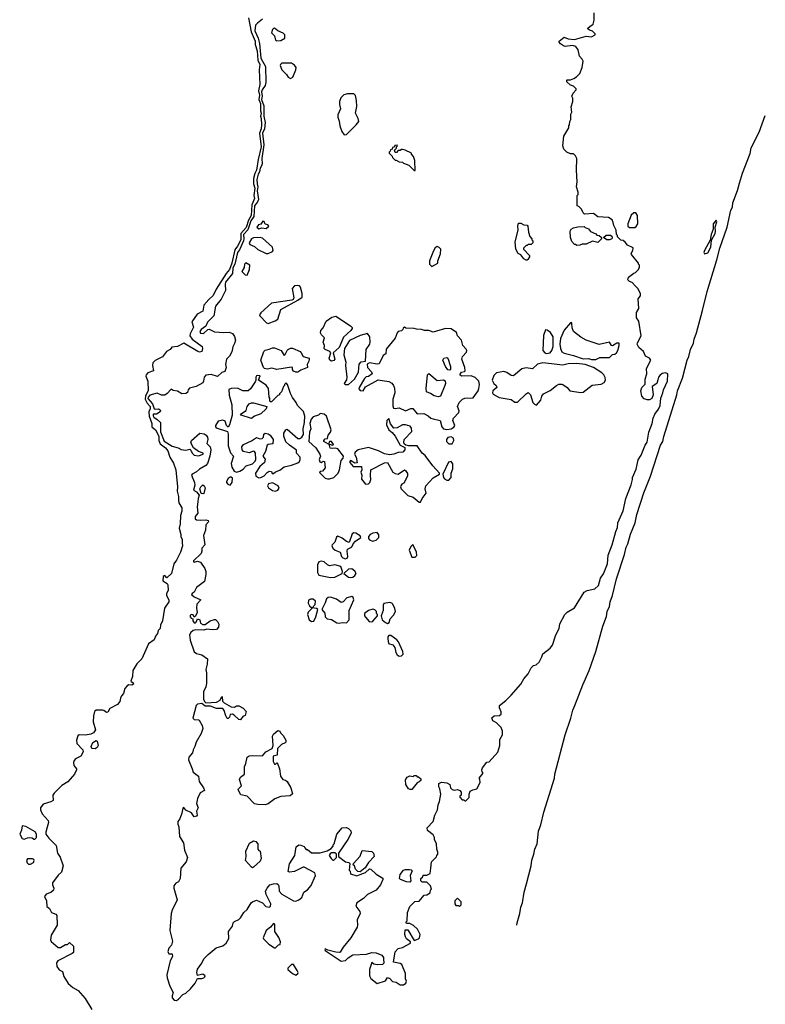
# Model space of a CAD drawing. Extents: x 2293830 to 2387798, y 66850 to 233222.
# Tile 2 of 192: x 2326262 to 2333320, y 88515 to 97839. Entities that reach past the tile are written whole.
import ezdxf

# ---------------------------------------------------------------- set-up
doc = ezdxf.new("R2010")
doc.units = 0

msp = doc.modelspace()

# ---------------------------------------------------------------- linework, layer by layer
at = {"layer": '0CON05XD'}
for points in [[(2328428.1, 97858.1), (2328452.9, 97722.9), (2328490, 97635), (2328490.5, 97605), (2328508.7, 97545), (2328517.5, 97457.5), (2328536.1, 97415), (2328529.1, 97365), (2328535.8, 97225), (2328523.4, 97166.6), (2328532.4, 97125), (2328524.7, 97085), (2328540.5, 97045), (2328542.9, 96975), (2328546.7, 96955), (2328541.2, 96925), (2328549, 96905), (2328552.4, 96845), (2328547.5, 96805), (2328532.7, 96765), (2328548, 96635), (2328518.2, 96515), (2328503.1, 96415), (2328487.5, 96382.5), (2328476.7, 96335), (2328474.6, 96284.6), (2328487.8, 96245), (2328477.6, 96175), (2328483.5, 96145), (2328460, 96085), (2328452.4, 95985), (2328428.5, 95941.5), (2328405, 95870.9), (2328356.5, 95815), (2328355.2, 95755), (2328325, 95692.9), (2328300.1, 95659.9), (2328270.5, 95535), (2328247.1, 95472.9), (2328217.5, 95435), (2328122.3, 95287.7), (2328095, 95225.8), (2328051.7, 95188.3), (2328004.5, 95135.5), (2327995, 95080), (2327940.9, 95049.1), (2327892.8, 94977.2), (2327906.7, 94926.7), (2327874.7, 94865), (2327874, 94845), (2327895, 94814.5), (2327989.5, 94745), (2327993.9, 94723.9), (2327985, 94695.6), (2327965, 94691.1), (2327947.9, 94697.9), (2327815, 94776.4), (2327755, 94743.8), (2327702.1, 94737.9), (2327685, 94716), (2327652.6, 94697.4), (2327615, 94645.4), (2327545, 94610.4), (2327521.8, 94588.2), (2327518.6, 94565), (2327530, 94515), (2327475.6, 94494.4), (2327458, 94475), (2327456.7, 94463.3), (2327475.6, 94415), (2327477.2, 94325), (2327452.9, 94277.1), (2327449.1, 94245), (2327467.9, 94207.9), (2327496.5, 94175), (2327496.3, 94155), (2327484.2, 94125.8), (2327488.1, 94085), (2327512.4, 94015), (2327513.5, 93985), (2327546.7, 93955), (2327579.8, 93895), (2327579.3, 93855), (2327592.4, 93822.4), (2327641.1, 93785), (2327665.5, 93755), (2327682.1, 93695), (2327718.7, 93638.7), (2327740, 93575), (2327754.4, 93415), (2327752.2, 93375), (2327764.2, 93325), (2327766.2, 93285), (2327770, 93265), (2327798, 93215), (2327796, 93185), (2327783.1, 93145), (2327780.4, 93065), (2327772.9, 93025), (2327788.2, 92965), (2327786.5, 92945), (2327801.4, 92915), (2327798.9, 92885), (2327804.4, 92855), (2327783.6, 92795), (2327747.9, 92722.1), (2327720, 92685), (2327700, 92595), (2327655, 92553.3), (2327635.3, 92575.3), (2327621.5, 92565), (2327616.7, 92525), (2327658.3, 92498.3), (2327666, 92486), (2327668.8, 92435), (2327651.2, 92405), (2327651.2, 92385), (2327672.5, 92345), (2327673, 92327), (2327633.5, 92265), (2327613.7, 92146.3), (2327594.5, 92105), (2327592.5, 92075), (2327573.1, 92055), (2327565.6, 92025), (2327547.8, 92002.2), (2327533.9, 91965), (2327482.2, 91927.8), (2327418.2, 91785), (2327372.3, 91737.7), (2327331.6, 91675), (2327331.2, 91618.8), (2327314.4, 91575), (2327335, 91560), (2327338, 91545), (2327325, 91535.8), (2327295, 91540.7), (2327279.5, 91530.5), (2327257.9, 91505), (2327245, 91457.5), (2327225.6, 91435), (2327217.8, 91415), (2327208.6, 91381.4), (2327187.7, 91352.3), (2327115, 91316), (2327095, 91282.5), (2327085, 91277.5), (2327058.3, 91298.3), (2327045, 91300.8), (2326985, 91299.5), (2326971.1, 91288.9), (2326961.5, 91245), (2326959.1, 91189.1), (2326980, 91115), (2326960, 91085), (2326935, 91073.3), (2326885, 91064), (2326825, 91065.8), (2326813.6, 91056.4), (2326800, 91015), (2326804.4, 90985), (2326860, 90925), (2326863.3, 90905), (2326841.2, 90865), (2326790.4, 90839.6), (2326776.8, 90823.2), (2326772.3, 90805), (2326776, 90776), (2326799.2, 90745), (2326800, 90735), (2326781.4, 90695), (2326718.5, 90621.5), (2326662, 90588), (2326587.8, 90515), (2326576.9, 90495), (2326578.8, 90445), (2326557.6, 90432.4), (2326485, 90410), (2326459.7, 90375), (2326460, 90355), (2326475, 90319.2), (2326532.5, 90255), (2326534.2, 90235), (2326522, 90192), (2326508.9, 90145), (2326510.6, 90125), (2326537.3, 90087.3), (2326608.3, 90018.3), (2326620, 89945), (2326645, 89907.5), (2326673.3, 89825), (2326656.7, 89765), (2326625, 89736.7), (2326573.3, 89665), (2326572.5, 89645), (2326586.2, 89615), (2326582, 89595), (2326555.9, 89574.1), (2326512.2, 89557.8), (2326496.2, 89535), (2326515.2, 89495), (2326520.4, 89440.4), (2326545, 89421.5), (2326563.5, 89383.5), (2326605, 89369.6), (2326613.8, 89355), (2326616.4, 89263.6), (2326559.6, 89170.4), (2326552.5, 89125), (2326560, 89110), (2326625, 89052.5), (2326647, 89053), (2326695, 89080), (2326715, 89080), (2326735, 89100), (2326770, 89065), (2326772.5, 89055), (2326770, 89005), (2326760, 88995), (2326622.3, 88927.7), (2326612.1, 88907.9), (2326615, 88874), (2326635, 88841.5), (2326668.6, 88825), (2326679, 88779), (2326720.3, 88710.3), (2326764.1, 88674.1), (2326815.6, 88645), (2326880.6, 88570.6), (2326946, 88465)], [(2328560.8, 97845), (2328512.6, 97807.4), (2328493.1, 97786.9), (2328488.2, 97735), (2328518.9, 97665), (2328530.9, 97615), (2328544.9, 97475), (2328587.5, 97395), (2328592.4, 97245), (2328586.8, 97215), (2328555.9, 97174.1), (2328551.2, 97155), (2328557.2, 97115), (2328551.4, 97085), (2328574.6, 97025), (2328574.4, 96925), (2328584.5, 96865), (2328578.6, 96805), (2328560.9, 96765), (2328573.8, 96653.8), (2328555.8, 96525), (2328556.8, 96475), (2328552.3, 96455), (2328537.4, 96432.6), (2328532.2, 96397.8), (2328519.8, 96375), (2328508.3, 96325), (2328508.6, 96285), (2328516.1, 96255), (2328510.6, 96219.4), (2328522.9, 96137.1), (2328514.8, 96115.2), (2328486.1, 96075), (2328479.6, 95975), (2328448.9, 95935), (2328420.7, 95849.3), (2328379.7, 95805), (2328385.1, 95765.1), (2328381.4, 95745), (2328341.5, 95658.5), (2328324.9, 95635.1), (2328298.1, 95525), (2328279.8, 95490.2), (2328275.8, 95434.2), (2328210, 95355), (2328205.6, 95335), (2328209.5, 95275), (2328168.6, 95191.4), (2328115, 95127.5), (2328100, 95035), (2328041.4, 94975), (2328024.4, 94935.6), (2327980, 94905), (2327967.5, 94885), (2327975, 94870.8), (2328002.7, 94867.3), (2328043.6, 94906.4), (2328055, 94907.5), (2328105, 94883.8), (2328195, 94877.5), (2328245, 94880), (2328275, 94867.5), (2328295, 94840), (2328304.4, 94805), (2328295, 94771.2), (2328278.6, 94741.4), (2328270, 94695), (2328247.8, 94652.2), (2328219.8, 94625), (2328211.4, 94575), (2328217.4, 94545), (2328203.4, 94506.6), (2328175, 94497.7), (2328135, 94460), (2328075, 94478.8), (2328025, 94474.2), (2328008.1, 94455), (2328003.1, 94415), (2327995, 94400.6), (2327933.6, 94366.4), (2327869.8, 94350.2), (2327855.6, 94335), (2327850, 94310), (2327835, 94299.2), (2327797.3, 94297.3), (2327755, 94320.8), (2327715, 94328.6), (2327695, 94339.2), (2327659.6, 94300.4), (2327635, 94284.7), (2327605, 94284.1), (2327565, 94300.9), (2327495, 94283), (2327476.9, 94265), (2327475, 94251.5), (2327520.3, 94200.3), (2327535, 94154.5), (2327545, 94149.6), (2327575, 94154.2), (2327591.2, 94145), (2327596, 94135), (2327592, 94125), (2327555.8, 94105), (2327525, 94102), (2327525, 94086.2), (2327532.9, 94075), (2327562.9, 94052.9), (2327594.8, 94025), (2327594.2, 93935), (2327628.4, 93848.4), (2327705, 93798.9), (2327763.8, 93785), (2327789.1, 93769.1), (2327835, 93761.2), (2327871.7, 93771.7), (2327882.5, 93762.5), (2327893.3, 93735), (2327914.5, 93714.5), (2327955, 93710), (2327997.5, 93725), (2328000, 93735), (2327955, 93750), (2327907.5, 93785), (2327882.5, 93832.5), (2327890, 93855), (2327965.8, 93924.2), (2328008.3, 93918.3), (2328028, 93905), (2328040.8, 93885), (2328042.5, 93865), (2328033.3, 93825), (2328065, 93792.5), (2328070, 93765), (2328061.2, 93705), (2328040, 93635), (2328024.3, 93615.7), (2327965, 93584), (2327935, 93557.5), (2327895, 93535.8), (2327890, 93525), (2327918.1, 93455), (2327918.8, 93431.2), (2327906.2, 93385), (2327936.8, 93366.8), (2327960, 93335), (2327950, 93305), (2327948.3, 93271.7), (2327940.8, 93225), (2327947, 93167), (2327924.4, 93135), (2327922.2, 93112.2), (2327935, 93104.2), (2327975, 93100), (2328025, 93103.3), (2328045, 93097.5), (2328050, 93085), (2328024.5, 93055.5), (2328019.5, 93005), (2328002.5, 92955), (2328015.8, 92865), (2327987.8, 92835), (2327987.5, 92805), (2327978.6, 92785), (2327906, 92715), (2327906.4, 92706.4), (2327913.2, 92703.2), (2327945, 92712.5), (2327972.7, 92702.7), (2328015, 92643.3), (2328023.6, 92613.6), (2328025.5, 92585), (2328012, 92518), (2327935, 92460.7), (2327915, 92417.1), (2327894.4, 92405.6), (2327890, 92395), (2327913, 92373), (2327977.5, 92345), (2327939.6, 92305), (2327935.8, 92265), (2327940.8, 92225), (2327925, 92190), (2327915, 92180), (2327902.7, 92202.7), (2327885.5, 92205.5), (2327875, 92197.5), (2327874.7, 92185), (2327885, 92170), (2327900, 92165), (2327900, 92145), (2327915, 92128.8), (2327925, 92126.2), (2327933.8, 92135), (2327945, 92164), (2327968.5, 92155), (2327974.6, 92124.6), (2327995, 92110.6), (2328018.5, 92111.5), (2328063.8, 92145), (2328105, 92160), (2328115, 92158.8), (2328135, 92141.2), (2328148, 92115), (2328143.3, 92085), (2328125, 92063.3), (2328085, 92060), (2328035, 92066.7), (2328005, 92058.8), (2327925, 92060), (2327905, 92053.8), (2327883, 92037), (2327868.9, 92015), (2327875, 91962.5), (2327913.9, 91853.9), (2327936.1, 91836.1), (2327987.5, 91825), (2328040, 91785), (2328036.7, 91735), (2328023.3, 91685), (2328030, 91655), (2328031.7, 91551.7), (2328025, 91522.5), (2328002.5, 91475), (2328003.3, 91405), (2328011.2, 91381.2), (2328025, 91370), (2328123.9, 91376.1), (2328160, 91395), (2328175, 91430), (2328180, 91425), (2328182.5, 91385), (2328198.3, 91368.3), (2328265, 91333.3), (2328295, 91330), (2328315, 91342.5), (2328335, 91340), (2328378.3, 91318.3), (2328407, 91287), (2328395, 91250), (2328375, 91240), (2328351.7, 91208.3), (2328335, 91212.5), (2328293, 91253), (2328275, 91262.5), (2328255, 91260), (2328246.7, 91233.3), (2328235, 91220), (2328225, 91220), (2328213, 91247), (2328197.3, 91297.3), (2328185, 91316.7), (2328125, 91316.7), (2328068.3, 91338.3), (2328018.3, 91338.3), (2327985, 91362.5), (2327945, 91356.7), (2327933.8, 91345), (2327901.2, 91225), (2327915, 91211.1), (2327955, 91210), (2327960, 91205), (2327988.8, 91155), (2327996.2, 91125), (2327979.5, 91080.5), (2327932.3, 90997.7), (2327920, 90955), (2327903.8, 90925), (2327898.8, 90895), (2327863.3, 90855), (2327859.3, 90829.3), (2327895.5, 90745.5), (2327903.3, 90713.3), (2327953.8, 90675), (2327961.4, 90625), (2328001.2, 90565), (2328011.7, 90538.3), (2327971.7, 90518.3), (2327946.7, 90465), (2327936.2, 90415), (2327951.2, 90375), (2327934.3, 90345), (2327943.3, 90305), (2327936.2, 90295), (2327915, 90290), (2327887.9, 90327.9), (2327834.6, 90354.6), (2327815, 90377.5), (2327805, 90372.5), (2327796.9, 90325), (2327777.4, 90272.6), (2327760, 90245), (2327760.6, 90220.6), (2327768.6, 90195), (2327774, 90104), (2327811.2, 90045), (2327822, 89975), (2327850, 89905), (2327838, 89865), (2327788.8, 89805), (2327782.5, 89705), (2327766.7, 89673.3), (2327739.7, 89660.3), (2327721.9, 89635), (2327721.9, 89615), (2327753.3, 89505), (2327704.1, 89405.9), (2327696.7, 89375), (2327684, 89215), (2327708.3, 89111.7), (2327699.2, 89075), (2327675, 89046), (2327664, 89015), (2327675, 88993.3), (2327705, 88993.3), (2327707.8, 88967.8), (2327685.6, 88925), (2327654.4, 88795), (2327656.7, 88765), (2327682.9, 88685), (2327714, 88625), (2327704.6, 88595.4), (2327705.5, 88575), (2327725, 88554.3), (2327745, 88552)], [(2331660, 97775), (2331691.7, 97798.3), (2331700, 97835), (2331700, 97905)], [(2327745, 88552), (2327765.7, 88564.3), (2327805, 88606.7), (2327835, 88620), (2327877.7, 88662.3), (2327924.1, 88715.9), (2327945, 88760), (2327985, 88758.8), (2328005, 88764), (2328015, 88773.3), (2328017.5, 88785), (2327995, 88800.6), (2327946.4, 88786.4), (2327938.5, 88815), (2327944.2, 88845.8), (2327986.6, 88903.4), (2328004.3, 88945), (2328045, 88987.5), (2328122.1, 89047.9), (2328185, 89069.2), (2328216.2, 89095), (2328241.7, 89138.3), (2328240, 89205), (2328277, 89253), (2328282.5, 89285), (2328295, 89297.5), (2328335, 89317.5), (2328352.5, 89335), (2328382.5, 89385), (2328415, 89412.5), (2328453.3, 89475), (2328465, 89486), (2328505, 89500), (2328560, 89475), (2328591.7, 89441.7), (2328626.2, 89433.8), (2328636, 89444), (2328638.8, 89465), (2328593.8, 89555), (2328590, 89585), (2328603.3, 89615), (2328630, 89645), (2328665, 89656.7), (2328695, 89657.5), (2328709.3, 89649.3), (2328716.7, 89635), (2328717.5, 89585), (2328745, 89556.7), (2328855, 89494.2), (2328875, 89492), (2328905, 89503.3), (2328932.5, 89525), (2328952.5, 89575), (2328985, 89597.5), (2329020.7, 89639.3), (2329062.5, 89735), (2329055, 89760), (2328955, 89812.5), (2328945, 89812.5), (2328865, 89772.5), (2328815, 89767.5), (2328803.8, 89773.8), (2328816.2, 89845), (2328867.5, 89925), (2328880, 90005), (2328905, 90023.3), (2328925, 90022.5), (2328955, 90010), (2328960, 89995), (2328975, 89980), (2328985, 89980), (2329025, 89947.5), (2329105, 89950), (2329171.7, 89968.3), (2329209.3, 89990.7), (2329228.3, 90011.7), (2329230, 90025), (2329240, 90035), (2329263.3, 90125), (2329316.1, 90186.1), (2329355, 90187.5), (2329375, 90180), (2329397, 90157), (2329400, 90135), (2329367.5, 90075), (2329280, 89945), (2329280, 89915), (2329345, 89862.5), (2329377, 89857), (2329388.3, 89848.3), (2329380, 89785), (2329390, 89775), (2329395, 89750), (2329455, 89730), (2329485, 89742.5), (2329535, 89762.5), (2329573, 89797), (2329585, 89793.3), (2329637.7, 89747.7), (2329698.3, 89708.3), (2329700, 89695), (2329678, 89645), (2329636.7, 89595), (2329554.2, 89555.8), (2329516.2, 89515), (2329454.3, 89475), (2329444.2, 89444.2), (2329480.8, 89395), (2329485.6, 89375), (2329456, 89315), (2329461.4, 89265), (2329455.6, 89245), (2329396.7, 89145), (2329323.9, 89056.1), (2329295, 89008), (2329285, 89003.8), (2329255, 89008), (2329177.5, 89027.5), (2329155, 89040), (2329150, 89035), (2329152.5, 89025), (2329305, 88922.5), (2329345, 88930), (2329370, 88955), (2329415, 88982), (2329545, 88990), (2329595, 89006.7), (2329635, 89003.3), (2329690.7, 88980.7), (2329707, 88957), (2329707.5, 88945), (2329710, 88905), (2329695, 88890), (2329645, 88887.5), (2329613.6, 88893.6), (2329595, 88910), (2329574.1, 88844.1), (2329573.3, 88785), (2329585, 88757.5), (2329645, 88712.5), (2329725, 88737.5), (2329745, 88767.5), (2329765, 88757.5), (2329791.7, 88731.7), (2329825, 88723.3), (2329865, 88700), (2329895, 88700), (2329917.5, 88715), (2329922.5, 88735), (2329913, 88757), (2329913.3, 88805), (2329880.7, 88890.7), (2329865, 88902.5), (2329800, 88915), (2329817, 89013), (2329845, 89042.5), (2329885, 89052.5), (2329960, 89095), (2329960, 89105), (2329923.6, 89133.6), (2329913, 89153), (2329907.5, 89175), (2329911.7, 89218.3), (2329935, 89220), (2329995, 89120), (2330037, 89133), (2330047, 89143), (2330052.5, 89175), (2330026.4, 89226.4), (2329989.3, 89259.3), (2329955, 89280), (2329925, 89280), (2329920, 89285), (2329920, 89295), (2329930, 89305), (2329932.5, 89385), (2329955, 89440), (2330001.7, 89488.3), (2330045, 89490), (2330091.7, 89548.3), (2330115, 89550), (2330148.3, 89571.7), (2330150, 89595), (2330160, 89605), (2330150, 89635), (2330115, 89670), (2330071.7, 89671.7), (2330060, 89685), (2330060, 89705), (2330078.3, 89721.7), (2330081.7, 89738.3), (2330115, 89737.5), (2330146.4, 89753.6), (2330152.5, 89805), (2330160, 89865), (2330208.3, 89911.7), (2330210, 89925), (2330220, 89935), (2330220, 89955), (2330210, 89985), (2330207.5, 90035), (2330187.5, 90075), (2330187.5, 90095), (2330175, 90120), (2330121.7, 90161.7), (2330120, 90185), (2330176.7, 90245), (2330193.3, 90305), (2330216.7, 90355), (2330222.5, 90405), (2330236.2, 90435), (2330247.5, 90505), (2330240, 90555), (2330230, 90575), (2330230, 90605), (2330255, 90617.5), (2330305, 90612.5), (2330332.5, 90595), (2330338.8, 90565), (2330355, 90548.8), (2330375, 90543.3), (2330405, 90547.5), (2330428.3, 90538.3), (2330440, 90525), (2330440, 90495), (2330430, 90485), (2330430, 90475), (2330451.7, 90451.7), (2330465, 90450), (2330475, 90440), (2330485, 90440), (2330517, 90473), (2330517.5, 90505), (2330527, 90533), (2330553, 90547), (2330590, 90555), (2330622.5, 90615), (2330617, 90647), (2330610, 90655), (2330650, 90705), (2330640, 90715), (2330637.5, 90735), (2330643.3, 90755), (2330683.6, 90806.4), (2330705, 90810), (2330787, 90903), (2330807.5, 90965), (2330808.3, 91021.7), (2330832.5, 91065), (2330831.7, 91101.7), (2330820, 91135), (2330775, 91180), (2330740.7, 91200.7), (2330733, 91227), (2330755, 91247.5), (2330805, 91250), (2330818.3, 91261.7), (2330820, 91285), (2330803, 91323), (2330802.5, 91345), (2330865, 91392.5), (2330915, 91442.5), (2331005, 91547.5), (2331035, 91597.5), (2331076.1, 91643.9), (2331105, 91702.5), (2331125, 91722.5), (2331150.7, 91729.3), (2331180, 91755), (2331205.8, 91804.2), (2331213.8, 91835), (2331283.9, 91886.1), (2331306.7, 91915), (2331337.5, 92015), (2331367.5, 92075), (2331373.6, 92116.4), (2331422.5, 92205), (2331445, 92227.5), (2331515, 92270), (2331605, 92416.7), (2331635, 92432.5), (2331705, 92448), (2331739.7, 92480.3), (2331760.5, 92549.5), (2331789.1, 92590.9), (2331827.5, 92685), (2331831.7, 92768.3), (2331869.4, 92865), (2331905, 92992.5), (2331920.6, 93029.4), (2331924.4, 93075), (2331973.4, 93186.6), (2332000, 93305), (2332049.2, 93435), (2332063.8, 93485), (2332063.8, 93505), (2332096.7, 93583.3), (2332117.9, 93672.1), (2332145, 93716.7), (2332181.7, 93808.3), (2332202.1, 93837.9), (2332216.5, 93933.5), (2332249.1, 94015), (2332258.5, 94065), (2332275, 94104.2), (2332309.6, 94150.4), (2332325.9, 94184.1), (2332332, 94255), (2332351.3, 94305), (2332355.5, 94335), (2332393.5, 94415), (2332396.2, 94485), (2332375.9, 94495.9), (2332345, 94488), (2332320.3, 94469.7), (2332309.2, 94455), (2332302.5, 94427.5), (2332292.5, 94395), (2332250, 94365), (2332258, 94285), (2332245, 94253.3), (2332225, 94240), (2332200.7, 94240.7), (2332175, 94250), (2332150, 94275), (2332142.5, 94325), (2332152.5, 94355), (2332181.7, 94388.3), (2332182, 94435), (2332198.6, 94485), (2332194, 94535), (2332237.8, 94615), (2332225, 94634.2), (2332185, 94653.3), (2332166.5, 94696.5), (2332121.9, 94735), (2332107.1, 94765), (2332109.7, 94780.3), (2332146, 94845), (2332122.5, 94985), (2332100, 95015), (2332100, 95065), (2332122.5, 95105), (2332117.5, 95195), (2332137.5, 95225), (2332140, 95245), (2332113, 95293), (2332089.3, 95319.3), (2332059.3, 95349.3), (2332035, 95360), (2332020, 95375), (2332025, 95400), (2332075, 95440), (2332090, 95445), (2332120, 95475), (2332130, 95495), (2332130, 95515), (2332120, 95525), (2332120, 95535), (2332052.5, 95615), (2332050, 95625), (2332067, 95653), (2332068.3, 95678.3), (2332015, 95702.5), (2331993.9, 95733.9), (2331975, 95746.7), (2331951.2, 95751.2), (2331921.7, 95781.7), (2331920, 95795), (2331910, 95805), (2331907.5, 95845), (2331885, 95890), (2331879.3, 95919.3), (2331870, 95945), (2331835, 95966.7), (2331735, 95973.3), (2331695, 96002.5), (2331608.3, 95998.3), (2331595, 96010), (2331580, 96045), (2331555, 96070), (2331540, 96075), (2331540, 96175), (2331550, 96185), (2331550, 96205), (2331532.5, 96255), (2331540, 96305), (2331532.5, 96415), (2331537.5, 96525), (2331525, 96550), (2331505, 96570), (2331475, 96570), (2331440, 96585), (2331413, 96613), (2331402.5, 96645), (2331413, 96737), (2331460, 96815), (2331460, 96835), (2331467, 96843), (2331470, 96875), (2331480, 96895), (2331480, 96945), (2331487.5, 96965), (2331482.5, 97015), (2331497.5, 97065), (2331497.5, 97095), (2331490, 97115), (2331500, 97145), (2331530, 97175), (2331530, 97185), (2331505, 97210), (2331475, 97220), (2331441.7, 97251.7), (2331440, 97265), (2331445, 97270), (2331475, 97270), (2331507, 97283), (2331533, 97297), (2331565, 97330), (2331587.5, 97385), (2331597.5, 97445), (2331587.5, 97465), (2331560, 97495), (2331547.5, 97555), (2331526.4, 97586.4), (2331495, 97596.2), (2331425, 97586.7), (2331410.7, 97590.7), (2331380.7, 97610.7), (2331370, 97625), (2331370, 97635), (2331415, 97673.3), (2331455, 97657.8), (2331515, 97650.6), (2331625, 97683.3), (2331675, 97677.5), (2331710, 97695), (2331710, 97705), (2331685, 97730), (2331655, 97740), (2331641.7, 97751.7), (2331641.7, 97758.3), (2331660, 97775)], [(2328695, 97637.5), (2328735, 97643.3), (2328772.5, 97665), (2328772.5, 97695), (2328755, 97712.5), (2328705, 97732.5), (2328675, 97760), (2328665, 97756.7), (2328654.2, 97745), (2328646.2, 97715), (2328673.8, 97685), (2328683.9, 97643.9), (2328695, 97637.5)], [(2328825, 97282.5), (2328847.5, 97295), (2328877.5, 97365), (2328880, 97385), (2328865, 97407.5), (2328835, 97427.5), (2328745, 97426.7), (2328730, 97415), (2328727.5, 97405), (2328742.5, 97365), (2328789.3, 97319.3), (2328803.6, 97293.6), (2328825, 97282.5)], [(2329335, 96750), (2329355, 96752.5), (2329447.7, 96842.3), (2329472.5, 96875), (2329466.7, 96905), (2329442, 96955), (2329453.2, 97016.8), (2329448.9, 97075), (2329442.1, 97122.1), (2329425, 97137.5), (2329365, 97135.7), (2329331.7, 97128.3), (2329300.9, 97099.1), (2329289.4, 97065), (2329289.4, 97035), (2329298.9, 96995), (2329275, 96936.7), (2329274.4, 96915), (2329287.3, 96877.3), (2329293.1, 96833.1), (2329311.9, 96781.9), (2329335, 96750)], [(2330967.2, 89264.1), (2330970, 89285), (2330996.3, 89374.8), (2331005.6, 89435), (2331022.5, 89474.8), (2331037.5, 89575), (2331060, 89655), (2331103.3, 89825), (2331109.8, 89880.2), (2331129.1, 89935), (2331138.2, 89985), (2331160.4, 90035), (2331172.1, 90155), (2331195.4, 90215), (2331222.9, 90335), (2331325, 90656.7), (2331327.9, 90695), (2331425.6, 91065), (2331480, 91225), (2331498.5, 91301.5), (2331518.6, 91345), (2331591.4, 91538.6), (2331653.3, 91675), (2331715.6, 91855), (2331782.8, 92097.2), (2331815.7, 92185.7), (2331822.9, 92235), (2331845, 92283.3), (2331851.1, 92325), (2331874.2, 92385), (2331911.4, 92545), (2331988.6, 92775), (2332002.9, 92845), (2332017.5, 92875), (2332045, 92966.7), (2332088.5, 93075), (2332105.5, 93154.5), (2332171.7, 93358.3), (2332234, 93515), (2332329.2, 93810.8), (2332348.9, 93845), (2332358.6, 93891.4), (2332482.9, 94285), (2332490, 94325), (2332536.4, 94443.6), (2332579.4, 94615), (2332595, 94648.8), (2332612.9, 94715), (2332639.4, 94775), (2332645.5, 94814.5), (2332668.1, 94875), (2332727.1, 95085), (2332770, 95265), (2332862.7, 95565), (2332889.6, 95675), (2332958.2, 95875), (2332994.2, 96035.8), (2333009.1, 96065), (2333013.2, 96105), (2333057, 96223), (2333075, 96292.5), (2333104.1, 96385), (2333176.7, 96573.3), (2333187.9, 96625), (2333261.4, 96775), (2333320.1, 96930.7)], [(2330005, 96410), (2330002.5, 96505), (2329990, 96545), (2329970, 96565), (2329970, 96575), (2329910, 96605), (2329885, 96610), (2329875, 96610), (2329865, 96600), (2329845, 96600), (2329828.3, 96581.7), (2329815, 96580), (2329810, 96605), (2329828.3, 96621.7), (2329830, 96635), (2329840, 96645), (2329835, 96650), (2329811.7, 96648.3), (2329808.3, 96631.7), (2329791.7, 96628.3), (2329788.3, 96611.7), (2329771.7, 96608.3), (2329770, 96595), (2329760, 96585), (2329760, 96575), (2329788.3, 96548.3), (2329790, 96535), (2329815, 96510), (2329825, 96510), (2329855, 96492.5), (2329885, 96490), (2329895, 96480), (2329945, 96460), (2329995, 96410), (2330005, 96410)], [(2332085, 95870), (2332099.3, 95880.7), (2332112.5, 95905), (2332110, 95985), (2332095, 96010), (2332075, 96010), (2332051.7, 95988.3), (2332020, 95905), (2332020, 95885), (2332035, 95870), (2332085, 95870)], [(2328525, 95857.5), (2328555, 95867.5), (2328595, 95862.5), (2328620, 95885), (2328610, 95895), (2328585, 95902.5), (2328575, 95929.2), (2328565, 95930), (2328546.2, 95903.8), (2328522.5, 95895), (2328507.5, 95875), (2328525, 95857.5)], [(2331055, 95561.2), (2331035, 95573.3), (2331005, 95612.5), (2330980, 95625), (2330957.5, 95665), (2330951.2, 95735), (2330982, 95845), (2330978.8, 95885), (2330985, 95912.5), (2331005, 95912.5), (2331035, 95897.5), (2331065, 95892.5), (2331072.5, 95885), (2331078.3, 95828.3), (2331090, 95785), (2331110, 95765), (2331110, 95755), (2331120, 95745), (2331120, 95725), (2331105, 95710), (2331075, 95710), (2331065, 95700), (2331055, 95700), (2331030, 95675), (2331030, 95665), (2331087, 95607), (2331087.5, 95595), (2331073, 95567), (2331065, 95562.5), (2331055, 95561.2)], [(2331535, 95700), (2331525, 95710), (2331515, 95710), (2331488.3, 95738.3), (2331477.5, 95775), (2331472.5, 95835), (2331483.3, 95856.7), (2331503, 95867), (2331545, 95877.5), (2331605, 95880), (2331615, 95870), (2331645, 95860), (2331665, 95832.5), (2331715, 95810), (2331725, 95800), (2331747, 95797), (2331770, 95775), (2331770, 95765), (2331735, 95730), (2331685, 95742.5), (2331625, 95713.8), (2331587, 95713), (2331565, 95703.3), (2331535, 95700)], [(2332745, 95622.5), (2332775, 95630), (2332805, 95683.8), (2332810, 95750), (2332844, 95815), (2332848.5, 95835), (2332847.1, 95875), (2332861.2, 95925), (2332855, 95940), (2332826.7, 95905), (2332826.7, 95855), (2332806.2, 95805), (2332799.3, 95750.7), (2332743.8, 95655), (2332737.5, 95635), (2332745, 95622.5)], [(2328594.1, 95624.1), (2328615, 95624.2), (2328653.8, 95645), (2328660, 95655), (2328654.4, 95684.4), (2328624.5, 95714.5), (2328560, 95770), (2328538.1, 95778.1), (2328475, 95773.8), (2328455.3, 95764.7), (2328434.2, 95725), (2328440.4, 95710.4), (2328485, 95690), (2328515, 95662), (2328594.1, 95624.1)], [(2331845, 95753.3), (2331820, 95755), (2331790, 95775), (2331815, 95800), (2331855, 95800), (2331868.3, 95788.3), (2331870, 95775), (2331866.4, 95763.6), (2331845, 95753.3)], [(2330165, 95502.5), (2330220, 95535), (2330220, 95555), (2330247, 95623), (2330247.5, 95665), (2330233, 95683), (2330215, 95692.5), (2330195, 95677.5), (2330179.3, 95650.7), (2330140, 95555), (2330140, 95525), (2330165, 95502.5)], [(2328415, 95420), (2328437.5, 95475), (2328440, 95515), (2328404.2, 95535.8), (2328390, 95525), (2328387.3, 95492.7), (2328366, 95455), (2328395, 95424.2), (2328415, 95420)], [(2328615, 94963.3), (2328681.7, 94988.3), (2328705.6, 95004.4), (2328735, 95096.2), (2328895, 95182.5), (2328935, 95212.5), (2328936.2, 95245), (2328920, 95305), (2328909.3, 95319.3), (2328895, 95323.3), (2328865, 95317.5), (2328840, 95295), (2328856.7, 95205), (2328850, 95190), (2328836.7, 95183.3), (2328645, 95154), (2328545, 95063.3), (2328533.3, 95045), (2328533.8, 95033.8), (2328597, 94967), (2328615, 94963.3)], [(2329215, 94605.6), (2329197.1, 94615), (2329191.4, 94635), (2329206.2, 94685), (2329196.4, 94696.4), (2329153.8, 94715), (2329144.2, 94725), (2329147.5, 94755), (2329136, 94785), (2329146.7, 94825), (2329117.5, 94855), (2329110, 94875), (2329112.5, 94895), (2329135, 94920), (2329162.5, 94985), (2329216.4, 95023.6), (2329255, 95030), (2329395, 94940), (2329410, 94925), (2329410.8, 94915), (2329396.9, 94895), (2329327.6, 94832.4), (2329285, 94735.5), (2329230, 94685), (2329245.6, 94625), (2329235, 94611.8), (2329215, 94605.6)], [(2330305, 93957.5), (2330345, 93963.8), (2330371.2, 93978.8), (2330380, 93995), (2330363.1, 94045), (2330368.6, 94065), (2330420, 94120), (2330421.4, 94135), (2330408, 94175), (2330423.3, 94215), (2330455, 94246.7), (2330475, 94256.2), (2330555, 94257.5), (2330603.3, 94325), (2330608.8, 94345), (2330614, 94385), (2330608, 94415), (2330575, 94450), (2330535.8, 94465.8), (2330445, 94463.3), (2330430, 94475), (2330445, 94502.5), (2330473.9, 94506.1), (2330480, 94515), (2330475.7, 94545), (2330447.5, 94625), (2330455, 94650), (2330490.3, 94689.7), (2330494.2, 94705), (2330489.7, 94719.7), (2330456.2, 94755), (2330443.8, 94805), (2330408, 94845), (2330396.8, 94876.8), (2330345, 94912.2), (2330294.3, 94914.3), (2330175, 94880.4), (2330135, 94896.5), (2330095, 94896.4), (2330065, 94906.7), (2330018, 94908), (2329995, 94916.2), (2329918.3, 94918.3), (2329905, 94926.7), (2329891.7, 94918.3), (2329890, 94905), (2329875, 94893.3), (2329845, 94886.2), (2329835, 94873.8), (2329815, 94824.3), (2329732.4, 94717.6), (2329727.5, 94675), (2329702.5, 94657.5), (2329665, 94581.2), (2329645, 94577.5), (2329575, 94588.6), (2329551.7, 94578.3), (2329554.1, 94544.1), (2329592.5, 94505), (2329600, 94485), (2329565, 94460), (2329543, 94457), (2329525, 94440), (2329474.4, 94355.6), (2329473, 94343), (2329485, 94328), (2329512.5, 94325), (2329536.9, 94363.1), (2329655, 94430), (2329755, 94413.8), (2329785.6, 94395.6), (2329800.8, 94375), (2329809.3, 94349.3), (2329811.9, 94305), (2329793.1, 94245), (2329793.2, 94183.2), (2329800, 94160), (2329815, 94155.8), (2329855, 94164.3), (2329915, 94135.6), (2329965, 94155.7), (2329985, 94155.8), (2330025, 94106), (2330088.4, 94108.4), (2330128.3, 94088.3), (2330155, 94064.2), (2330175, 94060), (2330243.3, 94045), (2330259.2, 93985), (2330275, 93964), (2330305, 93957.5)], [(2331715, 94622.5), (2331755, 94640), (2331845, 94640), (2331873, 94667), (2331895, 94672.5), (2331912.5, 94685), (2331923.3, 94705), (2331936.7, 94755), (2331935.8, 94775.8), (2331915, 94775.7), (2331875, 94750), (2331863.6, 94753.6), (2331845, 94784), (2331746.1, 94763.9), (2331625, 94805.8), (2331574.2, 94834.2), (2331506.1, 94886.1), (2331491.7, 94921.7), (2331490, 94965), (2331485, 94971.2), (2331475, 94968.8), (2331415, 94900), (2331380.7, 94819.3), (2331376.4, 94766.4), (2331381.2, 94725), (2331393.8, 94695), (2331415, 94680), (2331505, 94658.8), (2331595, 94626.7), (2331645, 94630), (2331675, 94622.5), (2331715, 94622.5)], [(2329343.6, 94383.6), (2329375, 94383.8), (2329430, 94435), (2329468.3, 94501.7), (2329475, 94576.7), (2329495, 94598), (2329536.2, 94603.8), (2329541.5, 94715), (2329575.6, 94765), (2329580.5, 94785), (2329575.7, 94835.7), (2329555, 94866.2), (2329485, 94848.1), (2329385, 94799.6), (2329336.7, 94725), (2329331.9, 94665), (2329350, 94595), (2329346.9, 94565), (2329360, 94455), (2329355, 94430), (2329332.5, 94395), (2329343.6, 94383.6)], [(2331245, 94678.6), (2331285, 94684.4), (2331300, 94705), (2331310.8, 94745), (2331311.2, 94835), (2331287.7, 94877.7), (2331255, 94900), (2331238.3, 94901.7), (2331220.2, 94849.8), (2331215.7, 94705.7), (2331232, 94685), (2331245, 94678.6)], [(2328875, 94500.6), (2328855, 94510.6), (2328844.2, 94525), (2328843.3, 94545), (2328835, 94549.2), (2328695, 94526.9), (2328648.3, 94538.3), (2328605, 94530.3), (2328578.6, 94535), (2328570, 94545), (2328545.6, 94615), (2328572.2, 94697.8), (2328585, 94709.2), (2328625, 94718.1), (2328655, 94732.2), (2328675, 94730.9), (2328736.9, 94706.9), (2328765, 94660), (2328775, 94667.5), (2328798, 94712), (2328825, 94730), (2328845, 94729.5), (2328915.8, 94695.8), (2328927.3, 94685), (2328945, 94648.6), (2329002.5, 94635), (2329003.3, 94625), (2329000, 94605), (2328984.3, 94575), (2328986, 94545), (2328925, 94521.4), (2328895, 94500.8), (2328875, 94500.6)], [(2330335, 94520), (2330313.6, 94523.6), (2330293.9, 94553.9), (2330266.7, 94615), (2330276.2, 94633.8), (2330305, 94638.8), (2330315, 94632.5), (2330340, 94555), (2330340, 94525), (2330335, 94520)], [(2331155, 94190), (2331196.7, 94235), (2331206.2, 94275), (2331220, 94295), (2331285, 94326.2), (2331342.5, 94375), (2331365, 94386.7), (2331395, 94388.8), (2331405, 94383.8), (2331443.3, 94355), (2331470, 94325), (2331575, 94307.5), (2331595, 94313.3), (2331682.7, 94377.3), (2331765, 94387.5), (2331795, 94402.5), (2331806.7, 94425), (2331805, 94450), (2331792.5, 94475), (2331772.5, 94495), (2331695, 94546.7), (2331615, 94573.8), (2331535, 94584.2), (2331455, 94578.6), (2331405, 94568), (2331215, 94588.6), (2331165, 94575.8), (2331115, 94533.3), (2331055, 94541.2), (2331016.1, 94533.9), (2330935, 94466.2), (2330915, 94470), (2330875, 94499.4), (2330845, 94508.9), (2330775, 94496.2), (2330749.5, 94470.5), (2330733.8, 94425), (2330750, 94395), (2330772.5, 94375), (2330777.5, 94355), (2330740, 94325), (2330737, 94307), (2330745, 94292.5), (2330801.7, 94261.7), (2330915, 94242.5), (2330948.3, 94218.3), (2330975, 94217.5), (2331055, 94297.5), (2331075, 94310), (2331097.5, 94285), (2331120, 94215), (2331135, 94197.5), (2331155, 94190)], [(2328525, 93500), (2328545, 93503.3), (2328575, 93520), (2328605, 93552.5), (2328625, 93562.5), (2328645, 93560), (2328651.7, 93541.7), (2328665, 93540), (2328683, 93557), (2328725, 93573.8), (2328766.1, 93603.9), (2328835, 93620), (2328895, 93643.1), (2328910, 93655), (2328917.8, 93675), (2328916.9, 93695), (2328882.5, 93735), (2328882.5, 93762.5), (2328815, 93810), (2328781.7, 93841.7), (2328762.5, 93895), (2328762.5, 93925), (2328780, 93955), (2328795, 93960), (2328894.3, 93874.3), (2328915, 93873.8), (2328933.9, 93886.1), (2328948.3, 93911.7), (2328946.2, 93965), (2328958.8, 94025), (2328961.2, 94085), (2328947.3, 94127.3), (2328892.5, 94185), (2328880, 94215), (2328845, 94260), (2328825, 94300), (2328797.5, 94385), (2328785, 94400), (2328770, 94385), (2328770, 94375), (2328760, 94365), (2328740, 94315), (2328720, 94295), (2328720, 94285), (2328705, 94280), (2328645, 94220), (2328635, 94220), (2328630, 94225), (2328630, 94255), (2328622.5, 94265), (2328616.4, 94346.4), (2328595, 94377.5), (2328523.9, 94423.9), (2328537.5, 94465), (2328515, 94470), (2328503.5, 94466.5), (2328497.1, 94455), (2328498.8, 94425), (2328491.1, 94408.9), (2328446.4, 94343.6), (2328425, 94324.5), (2328375, 94325.6), (2328325, 94350.8), (2328264.2, 94345.8), (2328242.3, 94337.7), (2328243.9, 94283.9), (2328271.2, 94191.2), (2328274, 94095), (2328247.3, 94002.7), (2328235, 93980), (2328220, 93995), (2328205.8, 94035.8), (2328185, 94046), (2328142.1, 94037.9), (2328114.3, 93995), (2328114.4, 93984.4), (2328123.5, 93973.5), (2328228, 93938), (2328234.2, 93915), (2328235.7, 93805), (2328256.2, 93736.2), (2328286.4, 93706.4), (2328263.8, 93635), (2328271.2, 93601.2), (2328292.3, 93562.3), (2328313.9, 93553.9), (2328345, 93564.2), (2328376.4, 93583.6), (2328405, 93614.2), (2328465.6, 93634.4), (2328491.7, 93658.3), (2328496.2, 93675), (2328493, 93733), (2328485, 93750), (2328475, 93752.5), (2328435, 93735.8), (2328379.5, 93749.5), (2328368.8, 93765), (2328366.2, 93795), (2328380, 93815), (2328455, 93850), (2328505, 93882), (2328535, 93869.1), (2328558.3, 93871.7), (2328569.2, 93885), (2328573.8, 93915), (2328585, 93923.3), (2328615, 93916.7), (2328633, 93903), (2328660, 93865), (2328658.3, 93821.7), (2328615, 93817.5), (2328605, 93810), (2328588.8, 93751.2), (2328563, 93707), (2328587, 93677), (2328580, 93645), (2328535, 93607.5), (2328493.8, 93545), (2328497.5, 93515), (2328525, 93500)], [(2330225, 94268.8), (2330185, 94275.8), (2330150.5, 94300.5), (2330113.8, 94315), (2330108.8, 94345), (2330123.8, 94475), (2330135, 94490), (2330215, 94423.3), (2330275, 94427.5), (2330288.3, 94418.3), (2330292.5, 94395), (2330287.5, 94375), (2330245, 94273.3), (2330225, 94268.8)], [(2328455, 94061.2), (2328360, 94095), (2328352.5, 94105), (2328405, 94136.7), (2328415.8, 94175), (2328435, 94200.8), (2328455, 94211.9), (2328475, 94211.1), (2328602.5, 94175), (2328596.7, 94155), (2328545, 94108), (2328485.8, 94084.2), (2328455, 94061.2)], [(2329175, 93490), (2329195, 93492.5), (2329235, 93503.3), (2329276, 93545), (2329290, 93575), (2329306.2, 93665), (2329325, 93687.5), (2329328.8, 93705), (2329275, 93773.8), (2329247.5, 93782.5), (2329225, 93777.5), (2329200.7, 93780.7), (2329191.7, 93818.3), (2329225, 93810), (2329233, 93817), (2329215, 93845.8), (2329196.1, 93843.9), (2329185, 93820), (2329140, 93845), (2329140, 93855), (2329155, 93870), (2329177, 93873), (2329182.5, 93905), (2329205, 93933.3), (2329211.1, 93955), (2329165.3, 94085.3), (2329145, 94103.1), (2329105, 94110), (2329090, 94095), (2329041.7, 94078.3), (2329020, 94055), (2329007.5, 94015), (2329017.5, 93965), (2329007, 93933), (2329000, 93845), (2329066, 93786), (2329102.5, 93725), (2329110, 93705), (2329095.7, 93675), (2329102.5, 93652.5), (2329115, 93646), (2329135, 93657.5), (2329146.7, 93655), (2329152.5, 93595), (2329130, 93565), (2329105, 93560), (2329101.7, 93551.7), (2329155, 93497.5), (2329175, 93490)], [(2330055, 93270), (2330072.5, 93305), (2330110, 93355), (2330100, 93395), (2330106, 93425), (2330175, 93501.2), (2330236.2, 93533.8), (2330237.5, 93545), (2330174.4, 93614.4), (2330101.7, 93711.7), (2330072.5, 93735), (2330025, 93802.5), (2329943.8, 93803.8), (2329918.3, 93808.3), (2329903, 93823), (2329897.5, 93835), (2329902.5, 93865), (2329975, 93940), (2329971.7, 93971.7), (2329958.8, 93988.8), (2329915, 94003.8), (2329885, 94003.8), (2329835, 93973.8), (2329805, 93970), (2329771.9, 94011.9), (2329755, 94062.5), (2329738.8, 94045), (2329733.9, 94003.9), (2329757.5, 93955), (2329789.3, 93929.3), (2329817.5, 93895), (2329865, 93810), (2329907, 93787), (2329906.7, 93765), (2329887.5, 93745), (2329845, 93740), (2329805, 93723.8), (2329767, 93717), (2329715, 93727.5), (2329657.7, 93757.7), (2329565, 93788.8), (2329465, 93765.5), (2329437.6, 93742.4), (2329432.5, 93725), (2329448.6, 93695), (2329456.7, 93643.3), (2329435, 93640), (2329395, 93663.3), (2329386.7, 93655), (2329388.8, 93645), (2329417.7, 93607.7), (2329498.3, 93608.3), (2329500, 93575), (2329492.5, 93555), (2329500, 93525), (2329498.3, 93488.3), (2329535, 93440), (2329565, 93442.5), (2329577.5, 93455), (2329587.5, 93485), (2329583.3, 93525), (2329587.5, 93575), (2329715, 93643.8), (2329745, 93646.2), (2329794, 93555), (2329815, 93541.2), (2329845, 93536.7), (2329905, 93577.5), (2329915, 93570), (2329931.7, 93541.7), (2329933.3, 93515), (2329900, 93450), (2329880.7, 93439.3), (2329870, 93425), (2329866.7, 93415), (2329873.3, 93395), (2329935, 93332.5), (2329986.1, 93316.1), (2330045, 93270), (2330055, 93270)], [(2330355, 93822.5), (2330373.3, 93855), (2330370, 93875), (2330345, 93890), (2330315, 93882.5), (2330302.5, 93865), (2330303, 93843), (2330325, 93822.5), (2330355, 93822.5)], [(2330325, 93479.2), (2330345.7, 93505), (2330347.5, 93545), (2330362.3, 93585), (2330362.4, 93632.4), (2330345, 93653.8), (2330322.5, 93647.5), (2330266.7, 93535), (2330273.3, 93505), (2330282.3, 93492.3), (2330305, 93479.2), (2330325, 93479.2)], [(2328255, 93430), (2328273.8, 93455), (2328276.1, 93496.1), (2328265, 93506.7), (2328255, 93506.7), (2328235, 93493.3), (2328221.2, 93465), (2328221.2, 93455), (2328231.7, 93441.7), (2328255, 93430)], [(2328685, 93373.3), (2328705, 93382.5), (2328717, 93403), (2328707.5, 93425), (2328655, 93452.5), (2328617.5, 93445), (2328607.5, 93425), (2328617, 93407), (2328655, 93381.2), (2328685, 93373.3)], [(2327995, 93347.5), (2327980.7, 93350.7), (2327966.7, 93395), (2327976.2, 93415), (2327995, 93433.3), (2328008.8, 93425), (2328017.1, 93405), (2328005, 93353.3), (2327995, 93347.5)], [(2329345, 92733.2), (2329360.5, 92739.5), (2329368.8, 92755), (2329360.8, 92805), (2329365.9, 92824.1), (2329402.5, 92845), (2329412.5, 92855), (2329417.5, 92875), (2329440, 92900), (2329492.5, 92935), (2329485, 92952.5), (2329445, 92976.7), (2329425, 92978.8), (2329409.5, 92970.5), (2329381.7, 92888.3), (2329356.4, 92896.4), (2329315, 92930), (2329275, 92947.5), (2329261.7, 92938.3), (2329245, 92892.5), (2329220, 92865), (2329217.5, 92855), (2329226.7, 92835), (2329247.5, 92815), (2329295, 92796.2), (2329308.6, 92755), (2329321.8, 92741.8), (2329345, 92733.2)], [(2329600.7, 92900.7), (2329615, 92903.3), (2329635, 92911.2), (2329662.5, 92935), (2329661.7, 92961.7), (2329645, 92982.5), (2329605, 92977.5), (2329580, 92965), (2329562.5, 92945), (2329562.5, 92925), (2329575, 92912.5), (2329600.7, 92900.7)], [(2330005, 92750), (2330020, 92765), (2330017.5, 92795), (2329985, 92870), (2329965, 92850), (2329947.5, 92815), (2329975, 92750), (2330005, 92750)], [(2329205, 92557.5), (2329245, 92560), (2329314, 92596), (2329316.7, 92613.3), (2329301.9, 92661.9), (2329245, 92675.8), (2329195, 92666.7), (2329175, 92676.7), (2329145.5, 92705.5), (2329115, 92711.9), (2329093.3, 92705), (2329081.2, 92675), (2329080, 92605), (2329095, 92580), (2329205, 92557.5)], [(2329395, 92555.7), (2329415, 92559.2), (2329436, 92575), (2329445.9, 92595.9), (2329435.7, 92615.7), (2329405, 92638), (2329375, 92635.8), (2329330, 92595), (2329375, 92560.8), (2329395, 92555.7)], [(2329025, 92140), (2329045, 92143.3), (2329065.8, 92184.2), (2329083, 92253), (2329073.3, 92263.3), (2329030, 92270), (2329058.3, 92301.7), (2329061.7, 92331.7), (2329041.7, 92351.7), (2329015, 92352.5), (2328995, 92342.5), (2328992, 92315), (2329005, 92287.5), (2329030, 92265), (2328991.7, 92228.3), (2328986.2, 92205), (2329002.5, 92155), (2329025, 92140)], [(2329285, 92122.7), (2329315, 92130.8), (2329355, 92128.7), (2329381.5, 92155), (2329382.2, 92245), (2329424.7, 92345), (2329418.1, 92368.1), (2329405, 92377.1), (2329357.3, 92362.7), (2329325, 92326), (2329305, 92320), (2329261.7, 92351.7), (2329205, 92369.2), (2329181.9, 92368.1), (2329166, 92355), (2329155, 92317.5), (2329123.3, 92255), (2329149.1, 92219.1), (2329153.4, 92183.4), (2329172.5, 92165), (2329215, 92160), (2329265, 92126.2), (2329285, 92122.7)], [(2329745, 92122.5), (2329758.8, 92131.2), (2329770, 92165), (2329801.2, 92198.8), (2329818.8, 92235), (2329813.9, 92263.9), (2329795, 92302.5), (2329785, 92313.3), (2329765, 92318.8), (2329710, 92310), (2329703.3, 92295), (2329702.5, 92245), (2329682.5, 92195), (2329694.1, 92154.1), (2329725, 92130), (2329745, 92122.5)], [(2329595, 92137.5), (2329605, 92142.5), (2329650, 92195), (2329650, 92205), (2329640, 92215), (2329640, 92235), (2329625, 92250), (2329605, 92256.7), (2329565, 92242.5), (2329527.5, 92215), (2329527.5, 92195), (2329535, 92180), (2329570.7, 92140.7), (2329595, 92137.5)], [(2329855, 91811.1), (2329875, 91813.5), (2329890.9, 91829.1), (2329890, 91855), (2329847.1, 91947.1), (2329832.5, 91965), (2329775, 92006.7), (2329755, 92007.5), (2329747.5, 91995), (2329746.7, 91975), (2329753, 91933), (2329795, 91920), (2329812.8, 91892.8), (2329823.8, 91845), (2329835, 91825.7), (2329855, 91811.1)], [(2328585, 90403.8), (2328515, 90406.2), (2328485, 90414), (2328415, 90486.7), (2328355, 90497.5), (2328330, 90545), (2328332.5, 90555), (2328362.5, 90585), (2328342.5, 90645), (2328352.5, 90665), (2328388.8, 90695), (2328390, 90765), (2328403.3, 90795), (2328416.2, 90853.8), (2328435, 90866.2), (2328465, 90872), (2328561.7, 90868.3), (2328592.5, 90905), (2328653, 90937), (2328662.5, 90965), (2328656.7, 91055), (2328665, 91072.5), (2328705, 91107.5), (2328725, 91100), (2328730, 91085), (2328755, 91060), (2328782.5, 91015), (2328781.7, 90998.3), (2328775, 90990), (2328740, 90975), (2328703, 90937), (2328700, 90875), (2328660, 90865), (2328662.5, 90815), (2328675, 90790), (2328685, 90790), (2328695, 90800), (2328705, 90790), (2328722.5, 90745), (2328730, 90675), (2328753.3, 90645), (2328777.5, 90637.5), (2328793.3, 90625), (2328827.5, 90565), (2328843.3, 90506.7), (2328821.7, 90488.3), (2328735, 90483.3), (2328678.3, 90461.7), (2328615, 90413.8), (2328585, 90403.8)], [(2326975, 90933.8), (2326945, 90937.5), (2326937.5, 90955), (2326955, 90992.5), (2326985, 91012.5), (2326996, 91005), (2327003.8, 90965), (2326995, 90946.7), (2326975, 90933.8)], [(2329958.3, 90548.3), (2329942.5, 90555), (2329918.8, 90595), (2329915, 90640), (2329930, 90665), (2329955, 90677.5), (2329987.5, 90672.5), (2329995, 90680), (2330015, 90680), (2330025, 90670), (2330038.3, 90668.3), (2330058.3, 90648.3), (2330060, 90635), (2330045, 90620), (2330025, 90612.5), (2329975, 90550), (2329958.3, 90548.3)], [(2326305, 90076.9), (2326335, 90092.5), (2326354, 90094), (2326381.7, 90091.7), (2326395, 90080), (2326405, 90080), (2326420, 90095), (2326422.5, 90115), (2326422.5, 90125), (2326407.7, 90147.7), (2326319.5, 90199.5), (2326284.2, 90205), (2326279.6, 90165), (2326262.2, 90125), (2326284, 90084), (2326305, 90076.9)], [(2328465, 89807.5), (2328455, 89812.5), (2328401.2, 89875), (2328406.7, 89915), (2328404, 89965), (2328438.3, 90041.7), (2328475, 90063.8), (2328496.1, 90056.1), (2328516.7, 90035), (2328517.5, 89985), (2328525, 89972.5), (2328540, 89965), (2328547.5, 89895), (2328540, 89870), (2328475, 89812.5), (2328465, 89807.5)], [(2326345, 89842.1), (2326365, 89842.9), (2326391.4, 89858.6), (2326399.2, 89875), (2326396.2, 89885), (2326383.6, 89893.6), (2326335, 89893.3), (2326326.7, 89875), (2326332, 89855), (2326345, 89842.1)], [(2329235, 89880), (2329260, 89905), (2329260, 89935), (2329245, 89950), (2329215, 89950), (2329200, 89940), (2329193, 89923), (2329210, 89895), (2329225, 89880), (2329235, 89880)], [(2329485, 89770), (2329461.7, 89771.7), (2329440, 89795), (2329430, 89825), (2329420, 89835), (2329421.7, 89848.3), (2329483.6, 89916.4), (2329505, 89970), (2329595, 89962.5), (2329610, 89945), (2329616.2, 89915), (2329563.6, 89856.4), (2329533, 89807), (2329485, 89770)], [(2329955, 89672.5), (2329923.6, 89673.6), (2329866.4, 89696.4), (2329856.2, 89706.2), (2329862.9, 89745), (2329894.3, 89785.7), (2329915, 89792), (2329951.7, 89791.7), (2329968.8, 89788.8), (2329977.5, 89777.5), (2329958.8, 89735), (2329963.3, 89685), (2329955, 89672.5)], [(2330425, 89440), (2330440, 89455), (2330440, 89485), (2330405, 89520), (2330380, 89495), (2330380, 89465), (2330391.7, 89451.7), (2330415, 89450), (2330425, 89440)], [(2328685, 89050), (2328711.7, 89078.3), (2328728.3, 89081.7), (2328730, 89105), (2328716.1, 89146.1), (2328678.8, 89205), (2328676, 89275), (2328665, 89280), (2328636.2, 89245), (2328596.7, 89215), (2328567.5, 89145), (2328570, 89135), (2328620, 89085), (2328675, 89050), (2328685, 89050)], [(2328875, 88791.4), (2328893.8, 88805), (2328896.7, 88815), (2328890, 88835), (2328855, 88890), (2328835, 88890), (2328801.7, 88858.3), (2328800, 88845), (2328844, 88805), (2328875, 88791.4)]]:
    msp.add_lwpolyline(points, dxfattribs=at)

doc.saveas('drawing.dxf')
